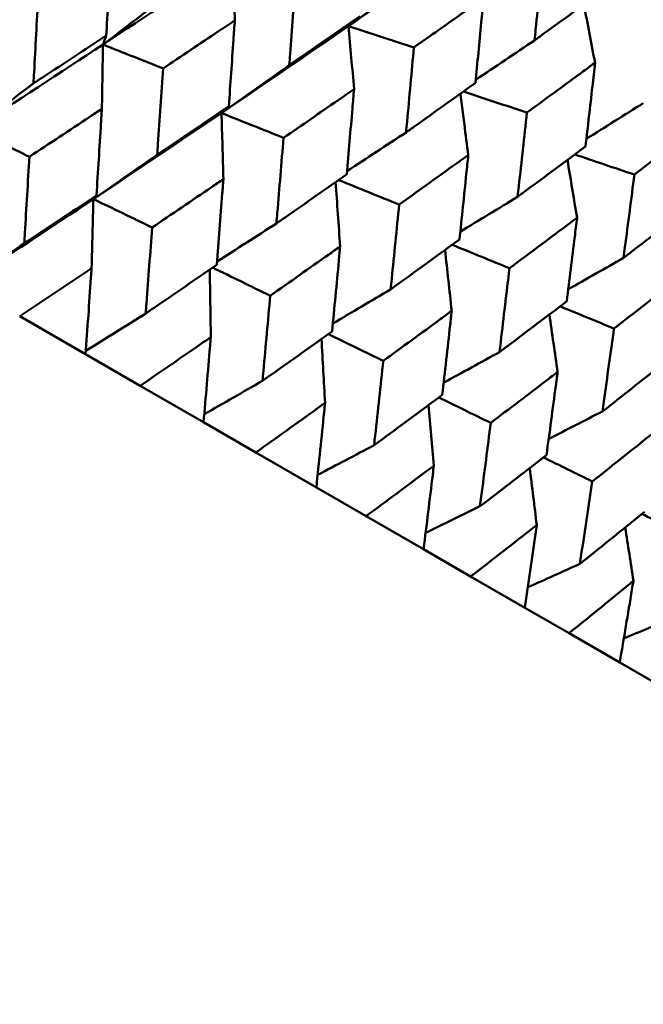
# Model space of a CAD drawing. Header units: millimetres. Extents: x 188 to 1913, y 148 to 2839.
# Tile 26 of 211: x 667.08 to 671.89, y 304.94 to 312.54. Entities that reach past the tile are written whole.
import ezdxf

# ---------------------------------------------------------------- set-up
doc = ezdxf.new("R2010")
doc.units = ezdxf.units.MM
doc.header["$LTSCALE"] = 10
doc.layers.add('Widoczne (ISO)', color=7, linetype='Continuous', lineweight=50)

msp = doc.modelspace()

# ---------------------------------------------------------------- linework, layer by layer
at = {"layer": 'Widoczne (ISO)'}
for p, q in [((667.0833, 310.2496), (667.5914, 309.9562)), ((668.0119, 309.7135), (667.5914, 309.9562)), ((668.0119, 309.7135), (668.5001, 309.4316)), ((668.9029, 309.199), (668.5001, 309.4316)), ((668.9029, 309.199), (669.3694, 308.9298)), ((669.753, 308.7082), (669.3694, 308.9298)), ((669.753, 308.7082), (670.1958, 308.4526)), ((670.5588, 308.243), (670.1958, 308.4526)), ((670.5588, 308.243), (670.9762, 308.002)), ((671.3171, 307.8052), (670.9762, 308.002)), ((671.3171, 307.8052), (671.7074, 307.5799)), ((672.0248, 307.3966), (671.7074, 307.5799))]:
    msp.add_line(p, q, dxfattribs=at)
msp.add_circle((644.0056, 290.0498), 50, dxfattribs=at)
for points, knots in [([(669.6176, 312.4873), (669.8589, 312.654), (670.0993, 312.8212), (670.422, 313.047), (670.505, 313.1053), (670.588, 313.1636)], [0.3692784, 0.3692784, 0.3692784, 0.3692784, 0.4608442, 0.4608442, 0.492629, 0.492629, 0.492629, 0.492629]), ([(667.7502, 312.4139), (667.7602, 312.586), (667.7699, 312.7583), (667.7823, 312.9811), (667.7851, 313.0316), (667.7878, 313.0821)], [0.00838421, 0.00838421, 0.00838421, 0.00838421, 0.06155515, 0.06155515, 0.07712864, 0.07712864, 0.07712864, 0.07712864]), ([(671.1166, 313.0272), (671.0979, 312.8382), (671.0789, 312.6494), (671.0566, 312.4329), (671.0537, 312.4051), (671.0508, 312.3772)], [0.02053386, 0.02053386, 0.02053386, 0.02053386, 0.08016461, 0.08016461, 0.08898694, 0.08898694, 0.08898694, 0.08898694]), ([(669.2109, 312.8486), (669.1967, 312.6558), (669.1822, 312.4632), (669.1652, 312.2429), (669.1631, 312.2149), (669.1609, 312.1869)], [0.01556037, 0.01556037, 0.01556037, 0.01556037, 0.07555527, 0.07555527, 0.08428623, 0.08428623, 0.08428623, 0.08428623]), ([(671.0508, 312.3772), (671.0735, 312.3936), (671.0961, 312.41), (671.2722, 312.5377), (671.4252, 312.6492), (671.5778, 312.7609)], [0.07138254, 0.07138254, 0.07138254, 0.07138254, 0.08018544, 0.08018544, 0.13983561, 0.13983561, 0.13983561, 0.13983561]), ([(667.2257, 312.7167), (667.2154, 312.5204), (667.2049, 312.3243), (667.1926, 312.1008), (667.1911, 312.0734), (667.1896, 312.046)], [0.01044349, 0.01044349, 0.01044349, 0.01044349, 0.07085106, 0.07085106, 0.07930241, 0.07930241, 0.07930241, 0.07930241]), ([(670.6576, 312.701), (670.6068, 312.665), (670.556, 312.6291), (670.3774, 312.503), (670.2494, 312.413), (670.1211, 312.3231)], [0.04208868, 0.04208868, 0.04208868, 0.04208868, 0.06158988, 0.06158988, 0.11059803, 0.11059803, 0.11059803, 0.11059803]), ([(670.5957, 312.0491), (670.6108, 312.2043), (670.6257, 312.3596), (670.6461, 312.5771), (670.6519, 312.639), (670.6576, 312.701)], [0.01259731, 0.01259731, 0.01259731, 0.01259731, 0.06159863, 0.06159863, 0.08110666, 0.08110666, 0.08110666, 0.08110666]), ([(668.7413, 312.5316), (668.6997, 312.5036), (668.658, 312.4756), (668.4737, 312.352), (668.331, 312.2565), (668.1879, 312.1612)], [0.04598621, 0.04598621, 0.04598621, 0.04598621, 0.06155279, 0.06155279, 0.11473062, 0.11473062, 0.11473062, 0.11473062]), ([(668.6946, 311.8686), (668.707, 312.0394), (668.7191, 312.2103), (668.7344, 312.4314), (668.7379, 312.4815), (668.7413, 312.5316)], [0.00838421, 0.00838421, 0.00838421, 0.00838421, 0.06155515, 0.06155515, 0.07712864, 0.07712864, 0.07712864, 0.07712864]), ([(669.1609, 312.1869), (669.184, 312.2028), (669.2071, 312.2186), (669.3892, 312.3436), (669.5479, 312.453), (669.7062, 312.5626)], [0.06686277, 0.06686277, 0.06686277, 0.06686277, 0.07557848, 0.07557848, 0.13558897, 0.13558897, 0.13558897, 0.13558897]), ([(667.1896, 312.046), (667.2126, 312.061), (667.2355, 312.076), (667.4227, 312.1984), (667.5866, 312.3061), (667.7502, 312.4139)], [0.06241522, 0.06241522, 0.06241522, 0.06241522, 0.0708546, 0.0708546, 0.13127416, 0.13127416, 0.13127416, 0.13127416]), ([(670.1211, 312.3231), (670.1039, 312.132), (670.0865, 311.9412), (670.066, 311.7228), (670.0634, 311.6951), (670.0608, 311.6673)], [0.01556037, 0.01556037, 0.01556037, 0.01556037, 0.07555527, 0.07555527, 0.08428623, 0.08428623, 0.08428623, 0.08428623]), ([(668.1879, 312.1612), (668.1751, 311.9663), (668.1621, 311.7716), (668.1469, 311.5499), (668.145, 311.5227), (668.1431, 311.4955)], [0.01044349, 0.01044349, 0.01044349, 0.01044349, 0.07085106, 0.07085106, 0.07930241, 0.07930241, 0.07930241, 0.07930241]), ([(671.5174, 312.2046), (671.4677, 312.168), (671.4179, 312.1315), (671.243, 312.0032), (671.1177, 311.9117), (670.992, 311.8202)], [0.04208868, 0.04208868, 0.04208868, 0.04208868, 0.06158988, 0.06158988, 0.11059803, 0.11059803, 0.11059803, 0.11059803]), ([(671.444, 311.5593), (671.4619, 311.7129), (671.4795, 311.8667), (671.5037, 312.0819), (671.5106, 312.1432), (671.5174, 312.2046)], [0.01259731, 0.01259731, 0.01259731, 0.01259731, 0.06159863, 0.06159863, 0.08110666, 0.08110666, 0.08110666, 0.08110666]), ([(669.66, 312.0012), (669.6191, 311.9728), (669.5782, 311.9443), (669.3972, 311.8188), (669.257, 311.7219), (669.1164, 311.6251)], [0.04598621, 0.04598621, 0.04598621, 0.04598621, 0.06155279, 0.06155279, 0.11473062, 0.11473062, 0.11473062, 0.11473062]), ([(669.6033, 311.344), (669.6183, 311.5132), (669.633, 311.6826), (669.6517, 311.9018), (669.6559, 311.9515), (669.66, 312.0012)], [0.00838421, 0.00838421, 0.00838421, 0.00838421, 0.06155515, 0.06155515, 0.07712864, 0.07712864, 0.07712864, 0.07712864]), ([(670.0608, 311.6673), (670.0835, 311.6834), (670.1062, 311.6995), (670.2848, 311.8265), (670.4404, 311.9377), (670.5957, 312.0491)], [0.06686277, 0.06686277, 0.06686277, 0.06686277, 0.07557848, 0.07557848, 0.13558897, 0.13558897, 0.13558897, 0.13558897]), ([(667.7165, 311.848), (667.6853, 311.8274), (667.6541, 311.8068), (667.4681, 311.6839), (667.313, 311.5818), (667.1577, 311.4799)], [0.04993807, 0.04993807, 0.04993807, 0.04993807, 0.0614821, 0.0614821, 0.11877783, 0.11877783, 0.11877783, 0.11877783]), ([(667.6746, 311.1814), (667.6865, 311.3661), (667.6982, 311.551), (667.7119, 311.7734), (667.7142, 311.8107), (667.7165, 311.848)], [0.00418374, 0.00418374, 0.00418374, 0.00418374, 0.06147247, 0.06147247, 0.07302352, 0.07302352, 0.07302352, 0.07302352]), ([(668.1431, 311.4955), (668.1657, 311.5107), (668.1883, 311.5259), (668.3725, 311.6501), (668.5337, 311.7592), (668.6946, 311.8686)], [0.06241522, 0.06241522, 0.06241522, 0.06241522, 0.0708546, 0.0708546, 0.13127416, 0.13127416, 0.13127416, 0.13127416]), ([(670.992, 311.8202), (670.9717, 311.631), (670.9509, 311.4421), (670.9268, 311.2259), (670.9237, 311.1984), (670.9206, 311.1709)], [0.01556037, 0.01556037, 0.01556037, 0.01556037, 0.07555527, 0.07555527, 0.08428623, 0.08428623, 0.08428623, 0.08428623]), ([(672.3336, 311.7333), (672.285, 311.6961), (672.2364, 311.6589), (672.0656, 311.5283), (671.9431, 311.4351), (671.8203, 311.342)], [0.04208868, 0.04208868, 0.04208868, 0.04208868, 0.06158988, 0.06158988, 0.11059803, 0.11059803, 0.11059803, 0.11059803]), ([(669.1164, 311.6251), (669.1008, 311.4319), (669.0849, 311.2388), (669.0664, 311.019), (669.0641, 310.9921), (669.0618, 310.9651)], [0.01044349, 0.01044349, 0.01044349, 0.01044349, 0.07085106, 0.07085106, 0.07930241, 0.07930241, 0.07930241, 0.07930241]), ([(670.9206, 311.1709), (670.9428, 311.1873), (670.965, 311.2037), (671.1399, 311.3329), (671.2922, 311.4459), (671.444, 311.5593)], [0.06686277, 0.06686277, 0.06686277, 0.06686277, 0.07557848, 0.07557848, 0.13558897, 0.13558897, 0.13558897, 0.13558897]), ([(667.1577, 311.4799), (667.1463, 311.2829), (667.1347, 311.0861), (667.1213, 310.8636), (667.1197, 310.8376), (667.1181, 310.8117)], [0.00523804, 0.00523804, 0.00523804, 0.00523804, 0.06606705, 0.06606705, 0.07409033, 0.07409033, 0.07409033, 0.07409033]), ([(670.5403, 311.493), (670.5002, 311.4641), (670.4601, 311.4351), (670.2828, 311.3075), (670.1453, 311.209), (670.0075, 311.1106)], [0.04598621, 0.04598621, 0.04598621, 0.04598621, 0.06155279, 0.06155279, 0.11473062, 0.11473062, 0.11473062, 0.11473062]), ([(670.4726, 310.8421), (670.4905, 311.0097), (670.508, 311.1774), (670.5303, 311.3946), (670.5353, 311.4438), (670.5403, 311.493)], [0.00838421, 0.00838421, 0.00838421, 0.00838421, 0.06155515, 0.06155515, 0.07712864, 0.07712864, 0.07712864, 0.07712864]), ([(668.653, 311.3073), (668.6224, 311.2864), (668.5917, 311.2654), (668.4089, 311.1407), (668.2564, 311.0371), (668.1035, 310.9338)], [0.04993807, 0.04993807, 0.04993807, 0.04993807, 0.0614821, 0.0614821, 0.11877783, 0.11877783, 0.11877783, 0.11877783]), ([(668.6016, 310.6462), (668.6162, 310.8294), (668.6306, 311.0127), (668.6474, 311.2333), (668.6502, 311.2703), (668.653, 311.3073)], [0.00418374, 0.00418374, 0.00418374, 0.00418374, 0.06147247, 0.06147247, 0.07302352, 0.07302352, 0.07302352, 0.07302352]), ([(669.0618, 310.9651), (669.084, 310.9805), (669.1062, 310.996), (669.2871, 311.122), (669.4454, 311.2329), (669.6033, 311.344)], [0.06241522, 0.06241522, 0.06241522, 0.06241522, 0.0708546, 0.0708546, 0.13127416, 0.13127416, 0.13127416, 0.13127416]), ([(671.8203, 311.342), (671.7965, 311.1548), (671.7722, 310.9679), (671.744, 310.754), (671.7404, 310.7269), (671.7368, 310.6997)], [0.01556037, 0.01556037, 0.01556037, 0.01556037, 0.07555527, 0.07555527, 0.08428623, 0.08428623, 0.08428623, 0.08428623]), ([(667.1181, 310.8117), (667.1398, 310.826), (667.1614, 310.8403), (667.3472, 310.9633), (667.5111, 311.0722), (667.6746, 311.1814)], [0.05804162, 0.05804162, 0.05804162, 0.05804162, 0.06605559, 0.06605559, 0.12689392, 0.12689392, 0.12689392, 0.12689392]), ([(670.0075, 311.1106), (669.9888, 310.9192), (669.9697, 310.728), (669.9476, 310.5103), (669.9449, 310.4836), (669.9421, 310.4569)], [0.01044349, 0.01044349, 0.01044349, 0.01044349, 0.07085106, 0.07085106, 0.07930241, 0.07930241, 0.07930241, 0.07930241]), ([(671.7368, 310.6997), (671.7585, 310.7164), (671.7801, 310.7331), (671.951, 310.8646), (672.0997, 310.9797), (672.2479, 311.0951)], [0.06686277, 0.06686277, 0.06686277, 0.06686277, 0.07557848, 0.07557848, 0.13558897, 0.13558897, 0.13558897, 0.13558897]), ([(671.3787, 311.0089), (671.3395, 310.9795), (671.3003, 310.9501), (671.1268, 310.8202), (670.9923, 310.7199), (670.8575, 310.6199)], [0.04598621, 0.04598621, 0.04598621, 0.04598621, 0.06155279, 0.06155279, 0.11473062, 0.11473062, 0.11473062, 0.11473062]), ([(671.2991, 310.3649), (671.32, 310.5307), (671.3407, 310.6967), (671.3669, 310.9115), (671.3728, 310.9602), (671.3787, 311.0089)], [0.00838421, 0.00838421, 0.00838421, 0.00838421, 0.06155515, 0.06155515, 0.07712864, 0.07712864, 0.07712864, 0.07712864]), ([(668.1035, 310.9338), (668.0895, 310.7383), (668.0751, 310.5431), (668.0586, 310.3224), (668.0567, 310.2967), (668.0547, 310.271)], [0.00523804, 0.00523804, 0.00523804, 0.00523804, 0.06606705, 0.06606705, 0.07409033, 0.07409033, 0.07409033, 0.07409033]), ([(669.553, 310.7877), (669.5229, 310.7664), (669.4929, 310.7452), (669.3135, 310.6185), (669.1638, 310.5133), (669.0138, 310.4082)], [0.04993807, 0.04993807, 0.04993807, 0.04993807, 0.0614821, 0.0614821, 0.11877783, 0.11877783, 0.11877783, 0.11877783]), ([(669.491, 310.1327), (669.5086, 310.3142), (669.5258, 310.4958), (669.5462, 310.7143), (669.5496, 310.751), (669.553, 310.7877)], [0.00418374, 0.00418374, 0.00418374, 0.00418374, 0.06147247, 0.06147247, 0.07302352, 0.07302352, 0.07302352, 0.07302352]), ([(669.9421, 310.4569), (669.9639, 310.4726), (669.9856, 310.4883), (670.1628, 310.6164), (670.3179, 310.7291), (670.4726, 310.8421)], [0.06241522, 0.06241522, 0.06241522, 0.06241522, 0.0708546, 0.0708546, 0.13127416, 0.13127416, 0.13127416, 0.13127416]), ([(667.6375, 310.6197), (667.6176, 310.6063), (667.5976, 310.593), (667.4133, 310.4694), (667.2485, 310.3594), (667.0833, 310.2496)], [0.05393723, 0.05393723, 0.05393723, 0.05393723, 0.06137399, 0.06137399, 0.12273355, 0.12273355, 0.12273355, 0.12273355]), ([(667.5914, 309.9562), (667.6055, 310.1532), (667.6192, 310.3504), (667.6342, 310.5718), (667.6359, 310.5958), (667.6375, 310.6197)], [0, 0, 0, 0, 0.06135239, 0.06135239, 0.06879633, 0.06879633, 0.06879633, 0.06879633]), ([(668.0547, 310.271), (668.076, 310.2855), (668.0973, 310.3), (668.2799, 310.4248), (668.441, 310.5354), (668.6016, 310.6462)], [0.05804162, 0.05804162, 0.05804162, 0.05804162, 0.06605559, 0.06605559, 0.12689392, 0.12689392, 0.12689392, 0.12689392]), ([(670.8575, 310.6199), (670.8354, 310.4304), (670.813, 310.2411), (670.7869, 310.0257), (670.7837, 309.9992), (670.7805, 309.9728)], [0.01044349, 0.01044349, 0.01044349, 0.01044349, 0.07085106, 0.07085106, 0.07930241, 0.07930241, 0.07930241, 0.07930241]), ([(672.1719, 310.551), (672.1337, 310.521), (672.0954, 310.491), (671.9261, 310.3587), (671.7949, 310.2566), (671.6633, 310.1547)], [0.04598621, 0.04598621, 0.04598621, 0.04598621, 0.06155279, 0.06155279, 0.11473062, 0.11473062, 0.11473062, 0.11473062]), ([(669.0138, 310.4082), (668.9967, 310.2145), (668.9794, 310.0211), (668.9594, 309.8024), (668.957, 309.7769), (668.9547, 309.7514)], [0.00523804, 0.00523804, 0.00523804, 0.00523804, 0.06606705, 0.06606705, 0.07409033, 0.07409033, 0.07409033, 0.07409033]), ([(670.7805, 309.9728), (670.8018, 309.9888), (670.823, 310.0048), (670.9963, 310.1352), (671.1479, 310.2499), (671.2991, 310.3649)], [0.06241522, 0.06241522, 0.06241522, 0.06241522, 0.0708546, 0.0708546, 0.13127416, 0.13127416, 0.13127416, 0.13127416]), ([(670.4128, 310.2913), (670.3833, 310.2697), (670.3539, 310.2481), (670.1783, 310.1192), (670.0317, 310.0122), (669.8848, 309.9054)], [0.04993807, 0.04993807, 0.04993807, 0.04993807, 0.0614821, 0.0614821, 0.11877783, 0.11877783, 0.11877783, 0.11877783]), ([(670.3393, 309.6429), (670.3601, 309.8225), (670.3805, 310.0024), (670.4047, 310.2187), (670.4087, 310.255), (670.4128, 310.2913)], [0.00418374, 0.00418374, 0.00418374, 0.00418374, 0.06147247, 0.06147247, 0.07302352, 0.07302352, 0.07302352, 0.07302352]), ([(668.5562, 310.0893), (668.5366, 310.0757), (668.5171, 310.0621), (668.336, 309.9366), (668.1741, 309.8249), (668.0119, 309.7135)], [0.05393723, 0.05393723, 0.05393723, 0.05393723, 0.06137399, 0.06137399, 0.12273355, 0.12273355, 0.12273355, 0.12273355]), ([(668.5001, 309.4316), (668.5171, 309.6269), (668.5339, 309.8224), (668.5522, 310.0418), (668.5542, 310.0655), (668.5562, 310.0893)], [0, 0, 0, 0, 0.06135239, 0.06135239, 0.06879633, 0.06879633, 0.06879633, 0.06879633]), ([(668.9547, 309.7514), (668.9755, 309.7661), (668.9964, 309.7809), (669.1756, 309.9077), (669.3335, 310.0201), (669.491, 310.1327)], [0.05804162, 0.05804162, 0.05804162, 0.05804162, 0.06605559, 0.06605559, 0.12689392, 0.12689392, 0.12689392, 0.12689392]), ([(671.6633, 310.1547), (671.6375, 309.9673), (671.6114, 309.7801), (671.5812, 309.5671), (671.5774, 309.541), (671.5737, 309.5149)], [0.01044349, 0.01044349, 0.01044349, 0.01044349, 0.07085106, 0.07085106, 0.07930241, 0.07930241, 0.07930241, 0.07930241]), ([(669.8848, 309.9054), (669.8645, 309.7136), (669.8438, 309.522), (669.82, 309.3055), (669.8172, 309.2802), (669.8144, 309.255)], [0.00523804, 0.00523804, 0.00523804, 0.00523804, 0.06606705, 0.06606705, 0.07409033, 0.07409033, 0.07409033, 0.07409033]), ([(671.5737, 309.5149), (671.5945, 309.5311), (671.6152, 309.5474), (671.7842, 309.6803), (671.9321, 309.7972), (672.0795, 309.9144)], [0.06241522, 0.06241522, 0.06241522, 0.06241522, 0.0708546, 0.0708546, 0.13127416, 0.13127416, 0.13127416, 0.13127416]), ([(671.2289, 309.8201), (671.2002, 309.7981), (671.1715, 309.776), (670.9999, 309.6448), (670.8567, 309.5358), (670.7131, 309.4271)], [0.04993807, 0.04993807, 0.04993807, 0.04993807, 0.0614821, 0.0614821, 0.11877783, 0.11877783, 0.11877783, 0.11877783]), ([(671.1431, 309.1789), (671.1674, 309.3565), (671.1913, 309.5343), (671.2195, 309.7483), (671.2242, 309.7842), (671.2289, 309.8201)], [0.00418374, 0.00418374, 0.00418374, 0.00418374, 0.06147247, 0.06147247, 0.07302352, 0.07302352, 0.07302352, 0.07302352]), ([(669.8144, 309.255), (669.8349, 309.27), (669.8553, 309.285), (670.0307, 309.414), (670.1852, 309.5283), (670.3393, 309.6429)], [0.05804162, 0.05804162, 0.05804162, 0.05804162, 0.06605559, 0.06605559, 0.12689392, 0.12689392, 0.12689392, 0.12689392]), ([(669.4365, 309.5811), (669.4173, 309.5673), (669.3981, 309.5535), (669.2207, 309.4259), (669.062, 309.3123), (668.9029, 309.199)], [0.05393723, 0.05393723, 0.05393723, 0.05393723, 0.06137399, 0.06137399, 0.12273355, 0.12273355, 0.12273355, 0.12273355]), ([(669.3694, 308.9298), (669.3897, 309.1231), (669.4097, 309.3167), (669.4317, 309.534), (669.4341, 309.5575), (669.4365, 309.5811)], [0, 0, 0, 0, 0.06135239, 0.06135239, 0.06879633, 0.06879633, 0.06879633, 0.06879633]), ([(670.7131, 309.4271), (670.6893, 309.2374), (670.665, 309.0479), (670.6371, 308.8337), (670.6339, 308.8087), (670.6306, 308.7838)], [0.00523804, 0.00523804, 0.00523804, 0.00523804, 0.06606705, 0.06606705, 0.07409033, 0.07409033, 0.07409033, 0.07409033]), ([(671.9984, 309.3759), (671.9703, 309.3534), (671.9423, 309.331), (671.7751, 309.1973), (671.6355, 309.0862), (671.4955, 308.9754)], [0.04993807, 0.04993807, 0.04993807, 0.04993807, 0.0614821, 0.0614821, 0.11877783, 0.11877783, 0.11877783, 0.11877783]), ([(670.6306, 308.7838), (670.6506, 308.7991), (670.6705, 308.8143), (670.8418, 308.9457), (670.9927, 309.0621), (671.1431, 309.1789)], [0.05804162, 0.05804162, 0.05804162, 0.05804162, 0.06605559, 0.06605559, 0.12689392, 0.12689392, 0.12689392, 0.12689392]), ([(670.2749, 309.097), (670.2561, 309.083), (670.2374, 309.0689), (670.0639, 308.939), (669.9087, 308.8235), (669.753, 308.7082)], [0.05393723, 0.05393723, 0.05393723, 0.05393723, 0.06137399, 0.06137399, 0.12273355, 0.12273355, 0.12273355, 0.12273355]), ([(670.1958, 308.4526), (670.2198, 308.6439), (670.2433, 308.8354), (670.2693, 309.0505), (670.2721, 309.0737), (670.2749, 309.097)], [0, 0, 0, 0, 0.06135239, 0.06135239, 0.06879633, 0.06879633, 0.06879633, 0.06879633]), ([(671.4955, 308.9754), (671.4679, 308.7878), (671.4398, 308.6005), (671.4076, 308.3889), (671.4038, 308.3642), (671.4, 308.3396)], [0.00523804, 0.00523804, 0.00523804, 0.00523804, 0.06606705, 0.06606705, 0.07409033, 0.07409033, 0.07409033, 0.07409033]), ([(671.4, 308.3396), (671.4195, 308.3551), (671.4389, 308.3707), (671.6058, 308.5046), (671.7528, 308.6233), (671.8993, 308.7423)], [0.05804162, 0.05804162, 0.05804162, 0.05804162, 0.06605559, 0.06605559, 0.12689392, 0.12689392, 0.12689392, 0.12689392]), ([(671.0681, 308.6391), (671.0498, 308.6247), (671.0315, 308.6104), (670.8622, 308.4781), (670.7107, 308.3604), (670.5588, 308.243)], [0.05393723, 0.05393723, 0.05393723, 0.05393723, 0.06137399, 0.06137399, 0.12273355, 0.12273355, 0.12273355, 0.12273355]), ([(670.9762, 308.002), (671.004, 308.1911), (671.0314, 308.3804), (671.0616, 308.593), (671.0648, 308.616), (671.0681, 308.6391)], [0, 0, 0, 0, 0.06135239, 0.06135239, 0.06879633, 0.06879633, 0.06879633, 0.06879633]), ([(671.8129, 308.209), (671.7951, 308.1944), (671.7773, 308.1798), (671.6125, 308.0449), (671.465, 307.9249), (671.3171, 307.8052)], [0.05393723, 0.05393723, 0.05393723, 0.05393723, 0.06137399, 0.06137399, 0.12273355, 0.12273355, 0.12273355, 0.12273355]), ([(671.7074, 307.5799), (671.7393, 307.7666), (671.7707, 307.9535), (671.8054, 308.1636), (671.8092, 308.1863), (671.8129, 308.209)], [0, 0, 0, 0, 0.06135239, 0.06135239, 0.06879633, 0.06879633, 0.06879633, 0.06879633])]:
    msp.add_open_spline(points, degree=3, knots=knots, dxfattribs=at)
for points in [[(667.7253, 312.3441), (668.0588, 312.5634), (668.391, 312.7836), (668.7217, 313.0045)], [(668.7413, 312.5316), (668.735, 312.6894), (668.7284, 312.847), (668.7217, 313.0045)], [(670.1705, 312.8854), (669.9863, 312.7521), (669.8019, 312.6194), (669.6176, 312.4873)], [(668.2243, 312.7276), (668.058, 312.5993), (667.8916, 312.4714), (667.7253, 312.3441)], [(671.5174, 312.2046), (671.4888, 312.3544), (671.4602, 312.5042), (671.4313, 312.6538)], [(669.6176, 312.4873), (669.6471, 312.5124), (669.6767, 312.5375), (669.7062, 312.5626)], [(668.6385, 311.8169), (668.9664, 312.0395), (669.2928, 312.263), (669.6176, 312.4873)], [(669.66, 312.0012), (669.6461, 312.1634), (669.6319, 312.3254), (669.6176, 312.4873)], [(669.6176, 312.4873), (669.7854, 312.4326), (669.9532, 312.3778), (670.1211, 312.3231)], [(667.7253, 312.3441), (667.7336, 312.3674), (667.7419, 312.3906), (667.7502, 312.4139)], [(671.0508, 312.3772), (670.8999, 312.2754), (670.749, 312.1741), (670.598, 312.0732)], [(666.7218, 311.6895), (667.0576, 311.9068), (667.3921, 312.1251), (667.7253, 312.3441)], [(667.7165, 311.848), (667.7196, 312.0136), (667.7225, 312.1789), (667.7253, 312.3441)], [(667.7253, 312.3441), (667.8795, 312.2831), (668.0337, 312.2221), (668.1879, 312.1612)], [(669.1609, 312.1869), (668.9868, 312.063), (668.8126, 311.9397), (668.6385, 311.8169)], [(667.1896, 312.046), (667.0336, 311.9267), (666.8777, 311.8079), (666.7218, 311.6895)], [(670.5403, 311.493), (670.5202, 311.6507), (670.4999, 311.8082), (670.4794, 311.9657)], [(670.5031, 311.9827), (670.6661, 311.9285), (670.829, 311.8744), (670.992, 311.8202)], [(668.6385, 311.8169), (668.6572, 311.8341), (668.6759, 311.8514), (668.6946, 311.8686)], [(671.8892, 311.8931), (671.7432, 311.801), (671.597, 311.7093), (671.4508, 311.6179)], [(667.6515, 311.1528), (667.9819, 311.3732), (668.311, 311.5946), (668.6385, 311.8169)], [(668.653, 311.3073), (668.6484, 311.4773), (668.6435, 311.6472), (668.6385, 311.8169)], [(668.6385, 311.8169), (668.7978, 311.7529), (668.9571, 311.689), (669.1164, 311.6251)], [(666.7218, 311.6895), (666.8671, 311.6196), (667.0124, 311.5497), (667.1577, 311.4799)], [(670.0608, 311.6673), (669.9091, 311.5674), (669.7573, 311.4678), (669.6055, 311.3687)], [(668.1431, 311.4955), (667.9792, 311.3808), (667.8154, 311.2665), (667.6515, 311.1528)], [(671.3787, 311.0089), (671.3541, 311.1578), (671.3293, 311.3065), (671.3043, 311.4552)], [(671.3606, 311.4971), (671.5138, 311.4454), (671.6671, 311.3937), (671.8203, 311.342)], [(669.553, 310.7877), (669.5415, 310.9533), (669.5298, 311.1187), (669.5179, 311.2839)], [(669.5409, 311.3001), (669.6964, 311.237), (669.8519, 311.1738), (670.0075, 311.1106)], [(666.6574, 310.4955), (666.9901, 310.7135), (667.3215, 310.9327), (667.6515, 311.1528)], [(667.6375, 310.6197), (667.6424, 310.7976), (667.6471, 310.9753), (667.6515, 311.1528)], [(667.6515, 311.1528), (667.6592, 311.1623), (667.6669, 311.1719), (667.6746, 311.1814)], [(667.6515, 311.1528), (667.8022, 311.0798), (667.9529, 311.0068), (668.1035, 310.9338)], [(670.9206, 311.1709), (670.7734, 311.0809), (670.6262, 310.9911), (670.4789, 310.9018)], [(669.0618, 310.9651), (668.9091, 310.8668), (668.7564, 310.769), (668.6036, 310.6715)], [(667.1181, 310.8117), (666.9645, 310.7058), (666.811, 310.6004), (666.6574, 310.4955)], [(670.4161, 310.8009), (670.5633, 310.7405), (670.7104, 310.6802), (670.8575, 310.6199)], [(670.4128, 310.2913), (670.3958, 310.448), (670.3788, 310.6046), (670.3615, 310.761)], [(671.7368, 310.6997), (671.5948, 310.6187), (671.4528, 310.5379), (671.3108, 310.4575)], [(668.5701, 310.6245), (668.718, 310.5524), (668.8659, 310.4803), (669.0138, 310.4082)], [(668.5562, 310.0893), (668.5536, 310.2627), (668.5508, 310.436), (668.5477, 310.609)], [(669.9421, 310.4569), (669.7937, 310.3688), (669.6453, 310.2811), (669.4969, 310.1938)], [(671.2482, 310.3262), (671.3866, 310.269), (671.5249, 310.2119), (671.6633, 310.1547)], [(668.0547, 310.271), (667.9009, 310.1744), (667.7471, 310.0782), (667.5933, 309.9824)], [(671.2289, 309.8201), (671.2078, 309.9679), (671.1866, 310.1156), (671.1652, 310.2632)], [(669.4624, 310.1122), (669.6032, 310.0433), (669.744, 309.9743), (669.8848, 309.9054)], [(669.4365, 309.5811), (669.4276, 309.7456), (669.4185, 309.91), (669.4093, 310.0743)], [(670.7805, 309.9728), (670.6371, 309.894), (670.4937, 309.8155), (670.3502, 309.7373)], [(668.9547, 309.7514), (668.805, 309.6654), (668.6553, 309.5797), (668.5056, 309.4944)], [(670.2749, 309.097), (670.261, 309.2527), (670.2469, 309.4082), (670.2326, 309.5637)], [(670.3134, 309.6237), (670.4466, 309.5582), (670.5799, 309.4926), (670.7131, 309.4271)], [(671.5737, 309.5149), (671.4359, 309.4444), (671.2981, 309.3743), (671.1602, 309.3045)], [(669.8144, 309.255), (669.6695, 309.1785), (669.5245, 309.1023), (669.3795, 309.0264)], [(671.1198, 309.1607), (671.245, 309.099), (671.3702, 309.0372), (671.4955, 308.9754)], [(671.0681, 308.6391), (671.0502, 308.7858), (671.0322, 308.9324), (671.0141, 309.0789)], [(670.6306, 308.7838), (670.491, 308.7158), (670.3514, 308.6481), (670.2118, 308.5807)], [(671.8784, 308.7253), (671.9952, 308.6675), (672.112, 308.6098), (672.2289, 308.552)], [(671.8129, 308.209), (671.7922, 308.3466), (671.7713, 308.4841), (671.7503, 308.6215)], [(671.4, 308.3396), (671.2665, 308.2793), (671.1329, 308.2194), (670.9993, 308.1596)], [(672.1196, 307.9241), (671.9927, 307.8709), (671.8658, 307.8179), (671.7389, 307.7651)]]:
    msp.add_open_spline(points, degree=3, dxfattribs=at)

doc.saveas('drawing.dxf')
